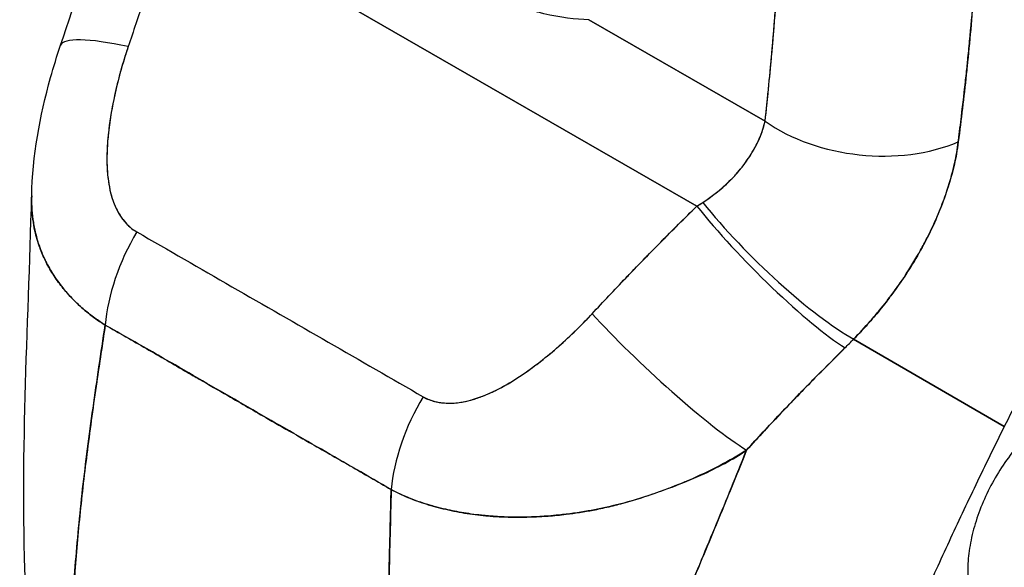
# Model space of a CAD drawing. Extents: x 784 to 1207, y 24 to 294.
# Tile 202 of 217: x 1129.045 to 1130.144, y 245.36 to 245.971. Entities that reach past the tile are written whole.
import ezdxf

# ---------------------------------------------------------------- set-up
doc = ezdxf.new("R2010")
doc.units = 0
doc.header["$LTSCALE"] = 4
doc.header["$MEASUREMENT"] = 0
doc.layers.get('0').update_dxf_attribs({"linetype": 'CONTINUOUS'})

msp = doc.modelspace()

# ---------------------------------------------------------------- linework, layer by layer
for p, q in [((1129.2154, 246.1), (1129.8004, 245.7631)), ((1129.8004, 245.7631), (1129.2154, 246.1)), ((1129.6799, 245.9713), (1129.8766, 245.858)), ((1129.8766, 245.858), (1129.6799, 245.9713)), ((1129.8839, 245.9317), (1129.8839, 245.9317)), ((1129.8839, 245.9317), (1129.8839, 245.9317)), ((1129.6925, 245.6526), (1129.6925, 245.6526)), ((1130.1435, 245.5171), (1129.9754, 245.6147)), ((1129.9754, 245.6147), (1130.1435, 245.5171)), ((1129.9348, 245.5739), (1129.9348, 245.5739)), ((1129.9228, 245.5617), (1129.9228, 245.5617))]:
    msp.add_line(p, q)
for centre, major_axis, ratio, start_param, end_param in [((1129.9138, 245.9063), (-0.0357, 0.057), 0.552931, 6.039126, 6.03914), ((1129.2456, 245.89), (-0.1553, 0.0527), 0.168084, 5.308665, 6.283192), ((1129.2456, 245.89), (-0.1553, 0.0527), 0.168084, 5.308665, 6.283192), ((1129.6484, 246.3472), (0.2415, -0.4194), 0.578093, 6.256011, 6.256014), ((1129.6368, 246.3404), (0.2497, -0.4336), 0.578093, 6.262864, 6.262874), ((1129.9926, 245.9248), (-0.1631, 0.0176), 0.639468, 0.850978, 2.294823), ((1129.9926, 245.9248), (0.1631, -0.0176), 0.639469, 3.992573, 5.436425), ((1129.7011, 245.8055), (0.2086, 0.0963), 0.367731, 5.032816, 5.068528), ((1129.701, 245.8057), (0.2086, 0.0963), 0.368386, 5.032916, 5.068624), ((1129.8803, 245.7119), (0.1151, -0.1169), 0.154893, 4.1129, 5.691623), ((1129.8803, 245.7119), (-0.1151, 0.1169), 0.154892, 0.971309, 2.55003), ((1129.8904, 245.722), (-0.1174, 0.1145), 0.189337, 0.98075, 2.546489), ((1129.8904, 245.722), (0.1174, -0.1145), 0.189338, 4.122342, 5.688081), ((1129.2552, 245.6831), (0.0811, 0.1426), 0.577992, 1.540222, 2.248086), ((1129.2552, 245.6831), (-0.0811, -0.1426), 0.577993, 4.681814, 5.389679), ((1129.6554, 245.6303), (0.0164, 0.0284), 0.578093, 5.258295, 5.26109), ((1129.6855, 245.6477), (-0.00984, 0), 0.575862, 1.296243, 1.297189), ((1129.6855, 245.6477), (0.00984, 0), 0.575862, 4.437835, 4.438781), ((1129.7634, 245.5918), (-0.1202, 0.1116), 0.124563, 0.965025, 2.553973), ((1129.7634, 245.5918), (0.1202, -0.1116), 0.124563, 4.106618, 5.695566), ((1129.8085, 245.6949), (0.2752, 0.2278), 0.48241, 4.891703, 4.930811), ((1129.8085, 245.6949), (-0.2752, -0.2278), 0.482392, 1.7501, 1.789215), ((1129.5749, 245.499), (0.0826, 0.1417), 0.578183, 1.546233, 2.254097), ((1129.5749, 245.499), (-0.0826, -0.1417), 0.578183, 4.687825, 5.39569), ((1129.3812, 245.4998), (-0.0491, -0.0853), 0.578093, 4.784659, 4.786192), ((1129.5181, 245.421), (-0.0442, -0.0768), 0.578093, 4.784677, 4.784738)]:
    msp.add_ellipse(centre, major_axis=major_axis, ratio=ratio, start_param=start_param, end_param=end_param)
for points, knots in [([(1130.6576, 246.1688), (1130.6482, 246.1609), (1130.6388, 246.1529), (1130.6295, 246.1448), (1130.6131, 246.1305), (1130.5969, 246.1159), (1130.5812, 246.1012), (1130.5654, 246.0865), (1130.5501, 246.0717), (1130.5351, 246.0568), (1130.5201, 246.0418), (1130.5055, 246.0268), (1130.4913, 246.0118), (1130.4771, 245.9967), (1130.4632, 245.9816), (1130.4498, 245.9665), (1130.4364, 245.9514), (1130.4233, 245.9363), (1130.4107, 245.9212), (1130.398, 245.9062), (1130.3858, 245.8912), (1130.3739, 245.8763), (1130.3621, 245.8614), (1130.3506, 245.8465), (1130.3395, 245.8318), (1130.3284, 245.8171), (1130.3177, 245.8025), (1130.3074, 245.7881), (1130.2971, 245.7737), (1130.2872, 245.7594), (1130.2776, 245.7453), (1130.2681, 245.7312), (1130.2589, 245.7173), (1130.2501, 245.7036), (1130.2412, 245.69), (1130.2328, 245.6765), (1130.2247, 245.6633), (1130.2166, 245.65), (1130.2088, 245.637), (1130.2014, 245.6243), (1130.194, 245.6115), (1130.1869, 245.5991), (1130.1802, 245.5869), (1130.1734, 245.5747), (1130.167, 245.5627), (1130.1609, 245.5511), (1130.1548, 245.5395), (1130.149, 245.5281), (1130.1435, 245.5171)], [0, 0, 0, 0, 0.036069, 0.036069, 0.036069, 0.100331, 0.100331, 0.100331, 0.164593, 0.164593, 0.164593, 0.228855, 0.228855, 0.228855, 0.293118, 0.293118, 0.293118, 0.35738, 0.35738, 0.35738, 0.421642, 0.421642, 0.421642, 0.485904, 0.485904, 0.485904, 0.550166, 0.550166, 0.550166, 0.614429, 0.614429, 0.614429, 0.678691, 0.678691, 0.678691, 0.742953, 0.742953, 0.742953, 0.807215, 0.807215, 0.807215, 0.871477, 0.871477, 0.871477, 0.93574, 0.93574, 0.93574, 1, 1, 1, 1]), ([(1129.6799, 245.9713), (1129.6649, 245.9715), (1129.6481, 245.9736), (1129.6295, 245.978), (1129.611, 245.9823), (1129.5906, 245.989), (1129.5705, 245.998), (1129.5503, 246.007), (1129.5304, 246.0184), (1129.5112, 246.0321), (1129.4919, 246.0457), (1129.4732, 246.0616), (1129.456, 246.0778), (1129.4388, 246.094), (1129.4233, 246.1106), (1129.4082, 246.1278)], [0, 0, 0, 0, 0.2, 0.2, 0.2, 0.4, 0.4, 0.4, 0.6, 0.6, 0.6, 0.8, 0.8, 0.8, 1, 1, 1, 1]), ([(1129.8766, 245.858), (1129.8795, 245.8845), (1129.8821, 245.9116), (1129.8846, 245.9392), (1129.887, 245.9669), (1129.8892, 245.9951), (1129.8912, 246.0239), (1129.8932, 246.0527), (1129.895, 246.0821), (1129.8966, 246.1121)], [0, 0, 0, 0, 0.333333, 0.333333, 0.333333, 0.666667, 0.666667, 0.666667, 1, 1, 1, 1]), ([(1129.8766, 245.858), (1129.8792, 245.8819), (1129.8816, 245.906), (1129.8838, 245.9302), (1129.8864, 245.9596), (1129.8888, 245.9893), (1129.8908, 246.0191), (1129.893, 246.0499), (1129.8949, 246.0809), (1129.8966, 246.1121)], [0, 0, 0, 0, 0.288491, 0.288491, 0.288491, 0.638459, 0.638459, 0.638459, 1, 1, 1, 1]), ([(1129.2154, 246.1), (1129.2112, 246.0852), (1129.2069, 246.0707), (1129.2025, 246.0562), (1129.2015, 246.0527), (1129.2004, 246.0492), (1129.1993, 246.0458), (1129.1946, 246.0302), (1129.1898, 246.0148), (1129.1849, 245.9996), (1129.1842, 245.9973), (1129.1835, 245.9951), (1129.1828, 245.9928), (1129.1772, 245.9754), (1129.1715, 245.9582), (1129.1657, 245.9412)], [0, 0, 0, 0, 0.268639, 0.268639, 0.268639, 0.333333, 0.333333, 0.333333, 0.623788, 0.623788, 0.623788, 0.666667, 0.666667, 0.666667, 1, 1, 1, 1]), ([(1129.2154, 246.1), (1129.2101, 246.0817), (1129.2048, 246.0636), (1129.1993, 246.0457), (1129.1939, 246.0279), (1129.1884, 246.0102), (1129.1828, 245.9928), (1129.1772, 245.9754), (1129.1715, 245.9582), (1129.1657, 245.9412)], [0, 0, 0, 0, 0.333333, 0.333333, 0.333333, 0.666667, 0.666667, 0.666667, 1, 1, 1, 1]), ([(1130.0922, 245.835), (1130.0925, 245.8376), (1130.0929, 245.8403), (1130.0932, 245.843), (1130.0937, 245.8477), (1130.0943, 245.8524), (1130.0949, 245.8571), (1130.0967, 245.872), (1130.0984, 245.8868), (1130.1001, 245.9016), (1130.1008, 245.908), (1130.1015, 245.9144), (1130.1022, 245.9207), (1130.1023, 245.9225), (1130.1025, 245.9242), (1130.1027, 245.926), (1130.1035, 245.9331), (1130.1042, 245.9402), (1130.1048, 245.9472), (1130.1064, 245.9631), (1130.1077, 245.9789), (1130.109, 245.9944), (1130.1094, 245.9996), (1130.1098, 246.0048), (1130.1102, 246.01), (1130.1104, 246.0113), (1130.1105, 246.0127), (1130.1106, 246.0141), (1130.1114, 246.0243), (1130.1122, 246.0345), (1130.1129, 246.0445), (1130.1143, 246.0627), (1130.1155, 246.0806), (1130.1165, 246.098)], [0, 0, 0, 0, 0.029161, 0.029161, 0.029161, 0.080621, 0.080621, 0.080621, 0.243196, 0.243196, 0.243196, 0.313778, 0.313778, 0.313778, 0.333333, 0.333333, 0.333333, 0.41251, 0.41251, 0.41251, 0.591045, 0.591045, 0.591045, 0.650584, 0.650584, 0.650584, 0.666667, 0.666667, 0.666667, 0.784923, 0.784923, 0.784923, 1, 1, 1, 1]), ([(1130.1165, 246.098), (1130.1146, 246.067), (1130.1124, 246.0366), (1130.11, 246.0068), (1130.1099, 246.0053), (1130.1098, 246.0038), (1130.1096, 246.0022), (1130.1073, 245.974), (1130.1048, 245.9463), (1130.102, 245.9191), (1130.1017, 245.9161), (1130.1014, 245.9132), (1130.1011, 245.9102), (1130.0984, 245.8847), (1130.0954, 245.8596), (1130.0922, 245.835)], [0, 0, 0, 0, 0.333333, 0.333333, 0.333333, 0.350215, 0.350215, 0.350215, 0.666667, 0.666667, 0.666667, 0.701162, 0.701162, 0.701162, 1, 1, 1, 1]), ([(1129.058, 245.7745), (1129.059, 245.8189), (1129.0672, 245.8635), (1129.0825, 245.9188), (1129.0862, 245.9308), (1129.0903, 245.9427)], [0, 0, 0, 0, 0.4160528, 0.4160528, 0.5318516, 0.5318516, 0.5318516, 0.5318516]), ([(1129.1657, 245.9412), (1129.1607, 245.926), (1129.1565, 245.9115), (1129.1531, 245.8977), (1129.1497, 245.8838), (1129.1471, 245.8706), (1129.1453, 245.8581), (1129.1435, 245.8456), (1129.1424, 245.8337), (1129.1421, 245.8226), (1129.1418, 245.8114), (1129.1422, 245.801), (1129.1436, 245.7915), (1129.1449, 245.782), (1129.147, 245.7734), (1129.15, 245.7658), (1129.153, 245.7583), (1129.1568, 245.7518), (1129.1611, 245.7466), (1129.1653, 245.7413), (1129.17, 245.7373), (1129.1753, 245.7344)], [0, 0, 0, 0, 0.142857, 0.142857, 0.142857, 0.285714, 0.285714, 0.285714, 0.428571, 0.428571, 0.428571, 0.571429, 0.571429, 0.571429, 0.714286, 0.714286, 0.714286, 0.857143, 0.857143, 0.857143, 1, 1, 1, 1]), ([(1129.1657, 245.9412), (1129.1632, 245.9339), (1129.1609, 245.9265), (1129.1587, 245.919), (1129.1563, 245.9105), (1129.154, 245.9019), (1129.152, 245.8933), (1129.1501, 245.8848), (1129.1483, 245.8763), (1129.1469, 245.8679), (1129.1456, 245.8603), (1129.1445, 245.8528), (1129.1437, 245.8454), (1129.143, 245.8387), (1129.1424, 245.8322), (1129.1422, 245.8258), (1129.1421, 245.8234), (1129.142, 245.821), (1129.142, 245.8186), (1129.142, 245.8153), (1129.142, 245.812), (1129.1421, 245.8088), (1129.1423, 245.8037), (1129.1426, 245.7987), (1129.1432, 245.7939), (1129.1438, 245.7895), (1129.1445, 245.7851), (1129.1454, 245.781), (1129.1463, 245.7772), (1129.1473, 245.7735), (1129.1485, 245.7699), (1129.1488, 245.769), (1129.1491, 245.7682), (1129.1494, 245.7673), (1129.1503, 245.765), (1129.1513, 245.7628), (1129.1523, 245.7606), (1129.1536, 245.7579), (1129.155, 245.7553), (1129.1566, 245.7529), (1129.158, 245.7506), (1129.1595, 245.7485), (1129.1612, 245.7465), (1129.1627, 245.7447), (1129.1642, 245.743), (1129.1659, 245.7414), (1129.1674, 245.7399), (1129.169, 245.7386), (1129.1707, 245.7374), (1129.1722, 245.7363), (1129.1737, 245.7353), (1129.1753, 245.7344)], [0, 0, 0, 0, 0.090139, 0.090139, 0.090139, 0.192543, 0.192543, 0.192543, 0.294178, 0.294178, 0.294178, 0.386219, 0.386219, 0.386219, 0.468683, 0.468683, 0.468683, 0.5, 0.5, 0.5, 0.543483, 0.543483, 0.543483, 0.612641, 0.612641, 0.612641, 0.676614, 0.676614, 0.676614, 0.73542, 0.73542, 0.73542, 0.75, 0.75, 0.75, 0.789344, 0.789344, 0.789344, 0.838902, 0.838902, 0.838902, 0.884415, 0.884415, 0.884415, 0.926226, 0.926226, 0.926226, 0.964707, 0.964707, 0.964707, 1, 1, 1, 1]), ([(1129.807, 245.7672), (1129.8199, 245.7757), (1129.8312, 245.7851), (1129.8408, 245.7952), (1129.8504, 245.8052), (1129.8582, 245.816), (1129.8642, 245.8266), (1129.8702, 245.8373), (1129.8744, 245.8478), (1129.8766, 245.858)], [0, 0, 0, 0, 0.333333, 0.333333, 0.333333, 0.666667, 0.666667, 0.666667, 1, 1, 1, 1]), ([(1129.807, 245.7672), (1129.8092, 245.7687), (1129.8114, 245.7702), (1129.8136, 245.7717), (1129.8163, 245.7735), (1129.8189, 245.7755), (1129.8214, 245.7775), (1129.8241, 245.7796), (1129.8267, 245.7818), (1129.8293, 245.784), (1129.8321, 245.7865), (1129.8348, 245.789), (1129.8373, 245.7916), (1129.8402, 245.7945), (1129.843, 245.7974), (1129.8456, 245.8004), (1129.8485, 245.8038), (1129.8513, 245.8072), (1129.8539, 245.8107), (1129.8568, 245.8146), (1129.8595, 245.8186), (1129.8619, 245.8226), (1129.8647, 245.8272), (1129.8671, 245.8318), (1129.8692, 245.8364), (1129.8716, 245.8416), (1129.8735, 245.8467), (1129.875, 245.8519), (1129.8756, 245.8539), (1129.8762, 245.856), (1129.8766, 245.858)], [0, 0, 0, 0, 0.060949, 0.060949, 0.060949, 0.135639, 0.135639, 0.135639, 0.215708, 0.215708, 0.215708, 0.303486, 0.303486, 0.303486, 0.401292, 0.401292, 0.401292, 0.511372, 0.511372, 0.511372, 0.635855, 0.635855, 0.635855, 0.776826, 0.776826, 0.776826, 0.936006, 0.936006, 0.936006, 1, 1, 1, 1]), ([(1129.9754, 245.6147), (1129.9819, 245.6213), (1129.9881, 245.6281), (1129.994, 245.6348), (1129.9975, 245.6389), (1130.001, 245.6429), (1130.0043, 245.647), (1130.0095, 245.6533), (1130.0144, 245.6596), (1130.019, 245.6658), (1130.0209, 245.6684), (1130.0228, 245.671), (1130.0247, 245.6736), (1130.0272, 245.6772), (1130.0296, 245.6808), (1130.032, 245.6843), (1130.0388, 245.6945), (1130.0448, 245.7044), (1130.0501, 245.714), (1130.0527, 245.7186), (1130.0551, 245.7231), (1130.0573, 245.7276), (1130.0626, 245.738), (1130.0672, 245.748), (1130.0711, 245.7577), (1130.0741, 245.7649), (1130.0767, 245.7719), (1130.079, 245.7788), (1130.0811, 245.7852), (1130.083, 245.7914), (1130.0847, 245.7976), (1130.0859, 245.802), (1130.087, 245.8064), (1130.088, 245.8107), (1130.0899, 245.819), (1130.0913, 245.8271), (1130.0922, 245.835)], [0, 0, 0, 0, 0.078629, 0.078629, 0.078629, 0.12616, 0.12616, 0.12616, 0.2, 0.2, 0.2, 0.231421, 0.231421, 0.231421, 0.274676, 0.274676, 0.274676, 0.4, 0.4, 0.4, 0.460013, 0.460013, 0.460013, 0.6, 0.6, 0.6, 0.704237, 0.704237, 0.704237, 0.8, 0.8, 0.8, 0.868687, 0.868687, 0.868687, 1, 1, 1, 1]), ([(1130.0922, 245.835), (1130.0916, 245.8305), (1130.0909, 245.8259), (1130.0901, 245.8213), (1130.088, 245.8099), (1130.0851, 245.7982), (1130.0814, 245.7862), (1130.081, 245.7851), (1130.0807, 245.784), (1130.0803, 245.7829), (1130.0773, 245.7736), (1130.0738, 245.7641), (1130.0698, 245.7545), (1130.0661, 245.7457), (1130.062, 245.7368), (1130.0575, 245.7278), (1130.0572, 245.7273), (1130.0569, 245.7268), (1130.0567, 245.7263), (1130.0524, 245.718), (1130.0478, 245.7098), (1130.0428, 245.7014), (1130.0384, 245.6942), (1130.0338, 245.6869), (1130.0288, 245.6796), (1130.0269, 245.6768), (1130.025, 245.6741), (1130.023, 245.6713), (1130.0204, 245.6676), (1130.0177, 245.664), (1130.0149, 245.6603), (1130.0105, 245.6545), (1130.0059, 245.6488), (1130.0012, 245.643), (1129.9967, 245.6378), (1129.9922, 245.6325), (1129.9874, 245.6273), (1129.9835, 245.623), (1129.9795, 245.6188), (1129.9754, 245.6147)], [0.0000044, 0.0000044, 0.0000044, 0.0000044, 0.0678171, 0.0678171, 0.0678171, 0.2345881, 0.2345881, 0.2345881, 0.25, 0.25, 0.25, 0.3801488, 0.3801488, 0.3801488, 0.5, 0.5, 0.5, 0.5068381, 0.5068381, 0.5068381, 0.6171483, 0.6171483, 0.6171483, 0.7134049, 0.7134049, 0.7134049, 0.75, 0.75, 0.75, 0.7981314, 0.7981314, 0.7981314, 0.8740429, 0.8740429, 0.8740429, 0.9437858, 0.9437858, 0.9437858, 1, 1, 1, 1]), ([(1129.1401, 245.6303), (1129.1362, 245.6328), (1129.1323, 245.6353), (1129.1286, 245.638), (1129.1246, 245.6409), (1129.1207, 245.644), (1129.117, 245.6471), (1129.113, 245.6505), (1129.1092, 245.6539), (1129.1056, 245.6576), (1129.1041, 245.6591), (1129.1026, 245.6606), (1129.1011, 245.6622), (1129.0989, 245.6646), (1129.0967, 245.6671), (1129.0946, 245.6696), (1129.0909, 245.674), (1129.0875, 245.6785), (1129.0843, 245.6833), (1129.0809, 245.6883), (1129.0778, 245.6935), (1129.0751, 245.6988), (1129.0745, 245.6999), (1129.074, 245.7009), (1129.0735, 245.702), (1129.0712, 245.7067), (1129.0691, 245.7114), (1129.0673, 245.7163), (1129.065, 245.7226), (1129.0631, 245.7291), (1129.0616, 245.7357), (1129.0607, 245.7399), (1129.06, 245.7441), (1129.0594, 245.7484), (1129.059, 245.7512), (1129.0587, 245.754), (1129.0584, 245.7569), (1129.058, 245.7626), (1129.0578, 245.7685), (1129.058, 245.7745)], [0, 0, 0, 0, 0.0451309, 0.0451309, 0.0451309, 0.0934261, 0.0934261, 0.0934261, 0.1448843, 0.1448843, 0.1448843, 0.1666667, 0.1666667, 0.1666667, 0.1998145, 0.1998145, 0.1998145, 0.2585241, 0.2585241, 0.2585241, 0.3210109, 0.3210109, 0.3210109, 0.3333333, 0.3333333, 0.3333333, 0.3871157, 0.3871157, 0.3871157, 0.4564187, 0.4564187, 0.4564187, 0.5, 0.5, 0.5, 0.5282562, 0.5282562, 0.5282562, 0.5851922, 0.5851922, 0.5851922, 0.5851922]), ([(1129.058, 245.7745), (1129.0579, 245.7704), (1129.0579, 245.7665), (1129.0581, 245.7626), (1129.0583, 245.7577), (1129.0588, 245.7529), (1129.0594, 245.7482), (1129.0597, 245.746), (1129.0601, 245.7438), (1129.0604, 245.7417), (1129.0617, 245.7349), (1129.0633, 245.7283), (1129.0654, 245.7218), (1129.0675, 245.7154), (1129.07, 245.7092), (1129.0729, 245.7032), (1129.0731, 245.7027), (1129.0733, 245.7022), (1129.0736, 245.7018), (1129.0763, 245.6963), (1129.0793, 245.691), (1129.0826, 245.6858), (1129.0844, 245.6831), (1129.0863, 245.6804), (1129.0882, 245.6777), (1129.0902, 245.675), (1129.0923, 245.6724), (1129.0944, 245.6698), (1129.0966, 245.6672), (1129.0989, 245.6646), (1129.1012, 245.6621), (1129.1034, 245.6597), (1129.1057, 245.6574), (1129.1081, 245.6551), (1129.1129, 245.6505), (1129.118, 245.6461), (1129.1234, 245.6419), (1129.1287, 245.6378), (1129.1343, 245.6339), (1129.1401, 245.6303)], [0.4140043, 0.4140043, 0.4140043, 0.4140043, 0.4522165, 0.4522165, 0.4522165, 0.5, 0.5, 0.5, 0.5220636, 0.5220636, 0.5220636, 0.5918842, 0.5918842, 0.5918842, 0.6613555, 0.6613555, 0.6613555, 0.6666667, 0.6666667, 0.6666667, 0.7302356, 0.7302356, 0.7302356, 0.7640633, 0.7640633, 0.7640633, 0.7985194, 0.7985194, 0.7985194, 0.8333333, 0.8333333, 0.8333333, 0.8662447, 0.8662447, 0.8662447, 0.9333972, 0.9333972, 0.9333972, 1, 1, 1, 1]), ([(1129.6835, 245.643), (1129.6958, 245.6562), (1129.7084, 245.6695), (1129.7211, 245.6828), (1129.7227, 245.6845), (1129.7244, 245.6862), (1129.726, 245.688), (1129.7372, 245.6996), (1129.7486, 245.7112), (1129.7601, 245.7229), (1129.7626, 245.7255), (1129.7652, 245.7281), (1129.7678, 245.7307), (1129.7785, 245.7415), (1129.7894, 245.7523), (1129.8004, 245.7631)], [0, 0, 0, 0, 0.333333, 0.333333, 0.333333, 0.376093, 0.376093, 0.376093, 0.666667, 0.666667, 0.666667, 0.731304, 0.731304, 0.731304, 1, 1, 1, 1]), ([(1129.6835, 245.643), (1129.6958, 245.6562), (1129.7083, 245.6695), (1129.7211, 245.6828), (1129.7338, 245.6961), (1129.7468, 245.7095), (1129.7601, 245.7228), (1129.7733, 245.7362), (1129.7867, 245.7496), (1129.8004, 245.7631)], [0, 0, 0, 0, 0.333333, 0.333333, 0.333333, 0.666667, 0.666667, 0.666667, 1, 1, 1, 1]), ([(1129.1753, 245.7344), (1129.2105, 245.7141), (1129.2458, 245.6938), (1129.2815, 245.6732), (1129.3172, 245.6527), (1129.3533, 245.6319), (1129.389, 245.6113), (1129.4246, 245.5908), (1129.4599, 245.5705), (1129.495, 245.5503)], [0, 0, 0, 0, 0.333333, 0.333333, 0.333333, 0.666667, 0.666667, 0.666667, 1, 1, 1, 1]), ([(1129.495, 245.5503), (1129.4967, 245.5493), (1129.4984, 245.5484), (1129.5002, 245.5477), (1129.5021, 245.5469), (1129.5041, 245.5461), (1129.5061, 245.5455), (1129.5083, 245.5449), (1129.5106, 245.5444), (1129.5129, 245.544), (1129.5154, 245.5436), (1129.518, 245.5433), (1129.5207, 245.5432), (1129.5236, 245.5431), (1129.5265, 245.5431), (1129.5295, 245.5433), (1129.5319, 245.5435), (1129.5344, 245.5438), (1129.5369, 245.5442), (1129.5378, 245.5443), (1129.5386, 245.5444), (1129.5394, 245.5446), (1129.5431, 245.5453), (1129.5469, 245.5462), (1129.5507, 245.5473), (1129.5548, 245.5485), (1129.559, 245.55), (1129.5633, 245.5517), (1129.5679, 245.5536), (1129.5726, 245.5557), (1129.5773, 245.5581), (1129.5802, 245.5596), (1129.5832, 245.5611), (1129.5861, 245.5628), (1129.5883, 245.5641), (1129.5905, 245.5653), (1129.5927, 245.5667), (1129.5984, 245.5701), (1129.6042, 245.5739), (1129.6098, 245.5778), (1129.6161, 245.5823), (1129.6224, 245.587), (1129.6287, 245.5919), (1129.6355, 245.5973), (1129.6422, 245.603), (1129.6488, 245.609), (1129.6553, 245.6148), (1129.6618, 245.6208), (1129.668, 245.627), (1129.6733, 245.6322), (1129.6785, 245.6376), (1129.6835, 245.643)], [0, 0, 0, 0, 0.036619, 0.036619, 0.036619, 0.07542, 0.07542, 0.07542, 0.116832, 0.116832, 0.116832, 0.161518, 0.161518, 0.161518, 0.2101, 0.2101, 0.2101, 0.25, 0.25, 0.25, 0.263174, 0.263174, 0.263174, 0.321517, 0.321517, 0.321517, 0.385689, 0.385689, 0.385689, 0.455959, 0.455959, 0.455959, 0.5, 0.5, 0.5, 0.532725, 0.532725, 0.532725, 0.617421, 0.617421, 0.617421, 0.711301, 0.711301, 0.711301, 0.813465, 0.813465, 0.813465, 0.914177, 0.914177, 0.914177, 1, 1, 1, 1]), ([(1129.495, 245.5503), (1129.5002, 245.5471), (1129.5061, 245.5451), (1129.5128, 245.544), (1129.5196, 245.5429), (1129.5272, 245.5428), (1129.5353, 245.5439), (1129.5435, 245.5451), (1129.5522, 245.5474), (1129.5613, 245.551), (1129.5704, 245.5545), (1129.5799, 245.5591), (1129.5897, 245.5648), (1129.5994, 245.5705), (1129.6094, 245.5773), (1129.6196, 245.585), (1129.6299, 245.5926), (1129.6404, 245.6013), (1129.651, 245.6109), (1129.6617, 245.6206), (1129.6725, 245.6313), (1129.6835, 245.643)], [0, 0, 0, 0, 0.142857, 0.142857, 0.142857, 0.285714, 0.285714, 0.285714, 0.428571, 0.428571, 0.428571, 0.571429, 0.571429, 0.571429, 0.714286, 0.714286, 0.714286, 0.857143, 0.857143, 0.857143, 1, 1, 1, 1]), ([(1129.1029, 245.2801), (1129.1033, 245.3061), (1129.1047, 245.3331), (1129.1067, 245.361), (1129.1088, 245.389), (1129.1116, 245.4178), (1129.1149, 245.4473), (1129.1183, 245.4768), (1129.1222, 245.507), (1129.1265, 245.5376), (1129.1307, 245.5681), (1129.1354, 245.5991), (1129.1401, 245.6303)], [0, 0, 0, 0, 0.250198, 0.250198, 0.250198, 0.500396, 0.500396, 0.500396, 0.750593, 0.750593, 0.750593, 1, 1, 1, 1]), ([(1129.1401, 245.6303), (1129.1369, 245.609), (1129.1337, 245.5878), (1129.1306, 245.5668), (1129.1269, 245.5412), (1129.1234, 245.5158), (1129.1202, 245.4909), (1129.117, 245.4659), (1129.1141, 245.4413), (1129.1117, 245.4173), (1129.1093, 245.3932), (1129.1072, 245.3697), (1129.1057, 245.3468), (1129.1042, 245.3239), (1129.1033, 245.3016), (1129.1029, 245.2801)], [0, 0, 0, 0, 0.170255, 0.170255, 0.170255, 0.377691, 0.377691, 0.377691, 0.585128, 0.585128, 0.585128, 0.792564, 0.792564, 0.792564, 1, 1, 1, 1]), ([(1129.1401, 245.6303), (1129.1555, 245.6217), (1129.1708, 245.6129), (1129.1861, 245.604), (1129.2012, 245.5954), (1129.2163, 245.5866), (1129.2316, 245.5777), (1129.2361, 245.5751), (1129.2406, 245.5725), (1129.2451, 245.5699), (1129.2557, 245.5638), (1129.2663, 245.5576), (1129.277, 245.5515), (1129.292, 245.5428), (1129.3072, 245.534), (1129.3223, 245.5254), (1129.3327, 245.5194), (1129.3431, 245.5135), (1129.3534, 245.5076), (1129.3582, 245.5048), (1129.363, 245.5021), (1129.3677, 245.4993), (1129.3831, 245.4906), (1129.3983, 245.4819), (1129.4134, 245.4732), (1129.4287, 245.4644), (1129.444, 245.4555), (1129.4592, 245.4466)], [0, 0, 0, 0, 0.146953, 0.146953, 0.146953, 0.291147, 0.291147, 0.291147, 0.333333, 0.333333, 0.333333, 0.431915, 0.431915, 0.431915, 0.570999, 0.570999, 0.570999, 0.666667, 0.666667, 0.666667, 0.711352, 0.711352, 0.711352, 0.854594, 0.854594, 0.854594, 1, 1, 1, 1]), ([(1129.4592, 245.4466), (1129.4334, 245.4616), (1129.4074, 245.4766), (1129.3814, 245.4916), (1129.3542, 245.5072), (1129.3269, 245.5229), (1129.2996, 245.5386), (1129.2723, 245.5544), (1129.2451, 245.5701), (1129.218, 245.5858), (1129.2095, 245.5906), (1129.2011, 245.5955), (1129.1927, 245.6003), (1129.1752, 245.6103), (1129.1577, 245.6204), (1129.1401, 245.6303)], [0, 0, 0, 0, 0.24471, 0.24471, 0.24471, 0.500303, 0.500303, 0.500303, 0.755735, 0.755735, 0.755735, 0.834924, 0.834924, 0.834924, 1, 1, 1, 1]), ([(1129.8558, 245.4906), (1129.8683, 245.5044), (1129.8809, 245.5178), (1129.8932, 245.5309), (1129.9006, 245.5386), (1129.9079, 245.5463), (1129.9151, 245.5538), (1129.9154, 245.5541), (1129.9157, 245.5543), (1129.9159, 245.5546), (1129.9206, 245.5595), (1129.9253, 245.5643), (1129.9299, 245.569), (1129.942, 245.5813), (1129.954, 245.5933), (1129.9657, 245.6049)], [0, 0, 0, 0, 0.333333, 0.333333, 0.333333, 0.531303, 0.531303, 0.531303, 0.538863, 0.538863, 0.538863, 0.666667, 0.666667, 0.666667, 1, 1, 1, 1]), ([(1129.9657, 245.6049), (1129.9553, 245.5946), (1129.9449, 245.5842), (1129.9347, 245.5739), (1129.9215, 245.5604), (1129.9084, 245.5469), (1129.8955, 245.5333), (1129.8821, 245.5192), (1129.8689, 245.505), (1129.8558, 245.4906)], [0, 0, 0, 0, 0.2755, 0.2755, 0.2755, 0.631774, 0.631774, 0.631774, 1, 1, 1, 1]), ([(1130.1435, 245.5171), (1130.1326, 245.4952), (1130.122, 245.4735), (1130.1117, 245.452), (1130.1015, 245.4306), (1130.0915, 245.4094), (1130.0818, 245.3885), (1130.0722, 245.3677), (1130.0628, 245.347), (1130.0536, 245.3267), (1130.0445, 245.3063), (1130.0355, 245.2862), (1130.0268, 245.2663), (1130.0181, 245.2464), (1130.0095, 245.2267), (1130.0011, 245.2071), (1129.9926, 245.1876), (1129.9843, 245.1681), (1129.976, 245.1487), (1129.9677, 245.1293), (1129.9594, 245.1099), (1129.9511, 245.0904), (1129.9428, 245.0709), (1129.9345, 245.0513), (1129.926, 245.0314)], [0, 0, 0, 0, 0.124999, 0.124999, 0.124999, 0.25, 0.25, 0.25, 0.375, 0.375, 0.375, 0.5, 0.5, 0.5, 0.625, 0.625, 0.625, 0.75, 0.75, 0.75, 0.875, 0.875, 0.875, 1, 1, 1, 1]), ([(1130.1657, 245.5037), (1130.1639, 245.5017), (1130.1621, 245.4997), (1130.1603, 245.4977), (1130.1547, 245.4911), (1130.1493, 245.4841), (1130.1442, 245.4768), (1130.1392, 245.4695), (1130.1345, 245.4618), (1130.1302, 245.454), (1130.1259, 245.4461), (1130.1221, 245.4381), (1130.1187, 245.4299), (1130.1153, 245.4218), (1130.1125, 245.4136), (1130.1101, 245.4054), (1130.1078, 245.3973), (1130.106, 245.3892), (1130.1048, 245.3813), (1130.1035, 245.3734), (1130.1029, 245.3657), (1130.1028, 245.3584), (1130.1027, 245.351), (1130.1032, 245.3441), (1130.1042, 245.3374)], [0.1873726, 0.1873726, 0.1873726, 0.1873726, 0.2222222, 0.2222222, 0.2222222, 0.3333333, 0.3333333, 0.3333333, 0.4444444, 0.4444444, 0.4444444, 0.5555556, 0.5555556, 0.5555556, 0.6666667, 0.6666667, 0.6666667, 0.7777778, 0.7777778, 0.7777778, 0.8888889, 0.8888889, 0.8888889, 1, 1, 1, 1]), ([(1129.8558, 245.4906), (1129.8462, 245.4845), (1129.8364, 245.4789), (1129.8264, 245.4737), (1129.8145, 245.4675), (1129.8024, 245.4618), (1129.79, 245.4564), (1129.788, 245.4556), (1129.786, 245.4547), (1129.784, 245.4539), (1129.7733, 245.4495), (1129.7623, 245.4453), (1129.7514, 245.4416), (1129.7389, 245.4373), (1129.7264, 245.4336), (1129.7142, 245.4304), (1129.7119, 245.4298), (1129.7096, 245.4292), (1129.7074, 245.4287), (1129.6978, 245.4264), (1129.6884, 245.4244), (1129.6791, 245.4228), (1129.668, 245.4208), (1129.6571, 245.4193), (1129.6464, 245.4182), (1129.6424, 245.4178), (1129.6385, 245.4174), (1129.6347, 245.4171), (1129.6284, 245.4166), (1129.6221, 245.4163), (1129.6159, 245.4161), (1129.6064, 245.4157), (1129.5971, 245.4157), (1129.588, 245.416), (1129.5812, 245.4162), (1129.5746, 245.4166), (1129.568, 245.4172), (1129.5663, 245.4173), (1129.5645, 245.4175), (1129.5628, 245.4177), (1129.5551, 245.4184), (1129.5475, 245.4194), (1129.5402, 245.4206), (1129.5333, 245.4218), (1129.5266, 245.4231), (1129.5201, 245.4246), (1129.5163, 245.4255), (1129.5125, 245.4264), (1129.5088, 245.4274), (1129.5066, 245.428), (1129.5044, 245.4286), (1129.5022, 245.4293), (1129.4968, 245.4309), (1129.4915, 245.4326), (1129.4863, 245.4345), (1129.4814, 245.4363), (1129.4767, 245.4383), (1129.472, 245.4403), (1129.4676, 245.4423), (1129.4633, 245.4444), (1129.4592, 245.4466)], [0, 0, 0, 0, 0.070099, 0.070099, 0.070099, 0.153227, 0.153227, 0.153227, 0.166667, 0.166667, 0.166667, 0.237919, 0.237919, 0.237919, 0.318443, 0.318443, 0.318443, 0.333333, 0.333333, 0.333333, 0.396446, 0.396446, 0.396446, 0.472282, 0.472282, 0.472282, 0.5, 0.5, 0.5, 0.545332, 0.545332, 0.545332, 0.61493, 0.61493, 0.61493, 0.666667, 0.666667, 0.666667, 0.680579, 0.680579, 0.680579, 0.742113, 0.742113, 0.742113, 0.799672, 0.799672, 0.799672, 0.833333, 0.833333, 0.833333, 0.853588, 0.853588, 0.853588, 0.904523, 0.904523, 0.904523, 0.953187, 0.953187, 0.953187, 1, 1, 1, 1]), ([(1129.4592, 245.4466), (1129.4651, 245.4435), (1129.4712, 245.4406), (1129.4777, 245.4379), (1129.4842, 245.4352), (1129.491, 245.4328), (1129.4981, 245.4306), (1129.5015, 245.4295), (1129.5051, 245.4284), (1129.5087, 245.4275), (1129.5125, 245.4264), (1129.5163, 245.4255), (1129.5203, 245.4246), (1129.5242, 245.4237), (1129.5281, 245.4228), (1129.5322, 245.4221), (1129.5361, 245.4213), (1129.5401, 245.4206), (1129.5442, 245.42), (1129.5518, 245.4188), (1129.5597, 245.4179), (1129.5677, 245.4172), (1129.5684, 245.4172), (1129.5691, 245.4171), (1129.5697, 245.417), (1129.5785, 245.4163), (1129.5876, 245.4159), (1129.5968, 245.4158), (1129.606, 245.4157), (1129.6155, 245.416), (1129.6251, 245.4165), (1129.6282, 245.4167), (1129.6312, 245.4169), (1129.6343, 245.4171), (1129.641, 245.4176), (1129.6477, 245.4182), (1129.6546, 245.4191), (1129.6645, 245.4203), (1129.6746, 245.4218), (1129.6848, 245.4238), (1129.6861, 245.424), (1129.6874, 245.4243), (1129.6886, 245.4245), (1129.6947, 245.4257), (1129.7008, 245.4271), (1129.707, 245.4286), (1129.7099, 245.4293), (1129.7127, 245.43), (1129.7156, 245.4308), (1129.7257, 245.4335), (1129.736, 245.4367), (1129.7464, 245.4401), (1129.7564, 245.4434), (1129.7664, 245.4471), (1129.7764, 245.4509), (1129.7788, 245.4518), (1129.7811, 245.4527), (1129.7834, 245.4537), (1129.7835, 245.4537), (1129.7836, 245.4538), (1129.7838, 245.4538), (1129.7909, 245.4567), (1129.798, 245.4596), (1129.805, 245.4628), (1129.814, 245.4668), (1129.8229, 245.4712), (1129.8315, 245.4759), (1129.8399, 245.4804), (1129.848, 245.4853), (1129.8558, 245.4906)], [0, 0, 0, 0, 0.066599, 0.066599, 0.066599, 0.13375, 0.13375, 0.13375, 0.166667, 0.166667, 0.166667, 0.201474, 0.201474, 0.201474, 0.235929, 0.235929, 0.235929, 0.269758, 0.269758, 0.269758, 0.333333, 0.333333, 0.333333, 0.338645, 0.338645, 0.338645, 0.408129, 0.408129, 0.408129, 0.47796, 0.47796, 0.47796, 0.5, 0.5, 0.5, 0.547804, 0.547804, 0.547804, 0.617158, 0.617158, 0.617158, 0.625768, 0.625768, 0.625768, 0.666667, 0.666667, 0.666667, 0.685425, 0.685425, 0.685425, 0.752265, 0.752265, 0.752265, 0.817289, 0.817289, 0.817289, 0.832593, 0.832593, 0.832593, 0.833333, 0.833333, 0.833333, 0.880153, 0.880153, 0.880153, 0.940933, 0.940933, 0.940933, 1, 1, 1, 1]), ([(1129.6725, 245.0184), (1129.6797, 245.0423), (1129.6878, 245.067), (1129.6966, 245.0922), (1129.7053, 245.1174), (1129.7148, 245.143), (1129.7247, 245.1691), (1129.7347, 245.1951), (1129.7452, 245.2214), (1129.7559, 245.2479), (1129.7667, 245.2744), (1129.7777, 245.3011), (1129.7889, 245.3279), (1129.8, 245.3547), (1129.8113, 245.3816), (1129.8224, 245.4085), (1129.8335, 245.4353), (1129.8445, 245.4623), (1129.8552, 245.4892), (1129.8554, 245.4896), (1129.8556, 245.4901), (1129.8558, 245.4906)], [0, 0, 0, 0, 0.166185, 0.166185, 0.166185, 0.332369, 0.332369, 0.332369, 0.498554, 0.498554, 0.498554, 0.664739, 0.664739, 0.664739, 0.830923, 0.830923, 0.830923, 0.997108, 0.997108, 0.997108, 1, 1, 1, 1]), ([(1129.8558, 245.4906), (1129.8478, 245.4703), (1129.8395, 245.4501), (1129.8312, 245.4299), (1129.8229, 245.4096), (1129.8145, 245.3894), (1129.8061, 245.3692), (1129.7977, 245.349), (1129.7892, 245.3288), (1129.7809, 245.3087), (1129.7726, 245.2886), (1129.7643, 245.2685), (1129.7562, 245.2486), (1129.7481, 245.2287), (1129.7402, 245.2088), (1129.7325, 245.1891), (1129.7248, 245.1695), (1129.7174, 245.1499), (1129.7103, 245.1306), (1129.7032, 245.1114), (1129.6965, 245.0923), (1129.6902, 245.0736), (1129.6838, 245.0548), (1129.6779, 245.0364), (1129.6725, 245.0184)], [0, 0, 0, 0, 0.125, 0.125, 0.125, 0.25, 0.25, 0.25, 0.375, 0.375, 0.375, 0.5, 0.5, 0.5, 0.625, 0.625, 0.625, 0.75, 0.75, 0.75, 0.875, 0.875, 0.875, 1, 1, 1, 1]), ([(1129.4509, 245.0797), (1129.4511, 245.1013), (1129.4514, 245.124), (1129.4518, 245.1475), (1129.4522, 245.171), (1129.4528, 245.1954), (1129.4534, 245.2205), (1129.454, 245.2456), (1129.4546, 245.2715), (1129.4553, 245.2979), (1129.4561, 245.3243), (1129.4568, 245.3512), (1129.4575, 245.3785), (1129.4581, 245.401), (1129.4587, 245.4237), (1129.4592, 245.4466)], [0, 0, 0, 0, 0.207436, 0.207436, 0.207436, 0.414872, 0.414872, 0.414872, 0.622309, 0.622309, 0.622309, 0.829745, 0.829745, 0.829745, 1, 1, 1, 1]), ([(1129.4592, 245.4466), (1129.4584, 245.4131), (1129.4576, 245.3799), (1129.4567, 245.3474), (1129.4558, 245.3148), (1129.4549, 245.2829), (1129.4541, 245.252), (1129.4533, 245.221), (1129.4526, 245.191), (1129.4521, 245.1622), (1129.4515, 245.1334), (1129.4511, 245.1058), (1129.4509, 245.0797)], [0, 0, 0, 0, 0.249407, 0.249407, 0.249407, 0.499604, 0.499604, 0.499604, 0.749802, 0.749802, 0.749802, 1, 1, 1, 1])]:
    msp.add_open_spline(points, degree=3, knots=knots)
for points in [[(1129.0903, 245.9427), (1129.1073, 245.993), (1129.123, 246.0436), (1129.1377, 246.0943)], [(1129.8813, 245.904), (1129.8813, 245.904), (1129.8813, 245.904), (1129.8813, 245.904)], [(1129.0516, 245.3305), (1129.0446, 245.4754), (1129.0543, 245.6251), (1129.058, 245.7745)], [(1129.1048, 245.6583), (1129.1048, 245.6583), (1129.1048, 245.6583), (1129.1048, 245.6583)], [(1129.3248, 245.5239), (1129.3249, 245.524), (1129.3249, 245.524), (1129.3249, 245.524)], [(1129.6913, 245.425), (1129.6913, 245.4251), (1129.6913, 245.4251), (1129.6913, 245.4251)]]:
    msp.add_open_spline(points, degree=3)

doc.saveas('drawing.dxf')
